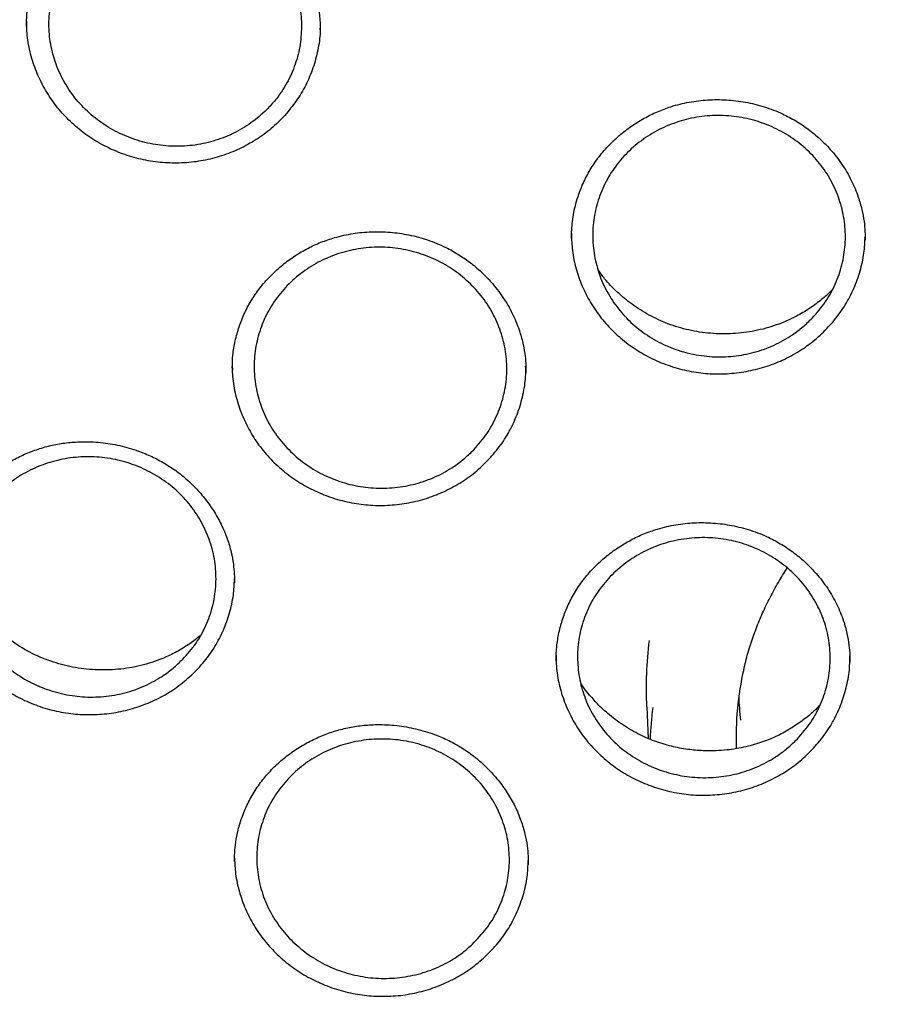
# Model space of a CAD drawing. Header units: millimetres. Extents: x 8 to 1577, y 12 to 2534.
# Tile 49 of 66: x 757 to 768, y 2137 to 2149. Entities that reach past the tile are written whole.
import ezdxf

# ---------------------------------------------------------------- set-up
doc = ezdxf.new("R2010")
doc.units = ezdxf.units.MM

msp = doc.modelspace()

# ---------------------------------------------------------------- linework, layer by layer
at = {"color": 7, "linetype": 'Continuous', "lineweight": 30}
for p, q in [((760.807, 2148.747), (760.807, 2148.763)), ((763.773, 2146.292), (763.773, 2146.279)), ((767.236, 2146.27), (767.235, 2146.293)), ((759.774, 2144.758), (759.773, 2144.734)), ((763.591, 2141.337), (763.59, 2141.299)), ((767.058, 2141.286), (767.058, 2141.293)), ((764.66, 2140.756), (764.679, 2140.384))]:
    msp.add_line(p, q, dxfattribs=at)
for centre, radius, start, end in [((769.185, 2140.984), 4.531, 172.9718, 182.8893), ((769.319, 2140.393), 3.605, 167.1039, 182.0226), ((769.317, 2140.994), 3.573, 181.9218, 186.3774), ((769.194, 2140.171), 4.499, 172.6298, 177.4254)]:
    msp.add_arc(centre, radius, start, end, dxfattribs=at)
for points, knots in [([(802.175, 2148.518), (802.162, 2148.565), (802.133, 2148.665), (802.084, 2148.831), (802.027, 2149.023), (801.961, 2149.242), (801.887, 2149.482), (801.803, 2149.745), (801.7, 2150.059), (801.574, 2150.427), (801.42, 2150.855), (801.244, 2151.325), (801.04, 2151.838), (800.807, 2152.396), (800.545, 2152.986), (800.253, 2153.606), (799.972, 2154.17), (799.71, 2154.67), (799.476, 2155.1), (799.236, 2155.526), (798.996, 2155.935), (798.766, 2156.315), (798.546, 2156.668), (798.337, 2156.992), (798.139, 2157.292), (797.952, 2157.569), (797.778, 2157.821), (797.621, 2158.045), (797.481, 2158.24), (797.359, 2158.407), (797.26, 2158.542), (797.183, 2158.645), (797.126, 2158.722), (797.079, 2158.785), (797.033, 2158.845), (796.98, 2158.915), (796.912, 2159.004), (796.824, 2159.118), (796.713, 2159.26), (796.578, 2159.431), (796.421, 2159.627), (796.241, 2159.848), (795.961, 2160.185), (795.591, 2160.616), (795.138, 2161.12), (794.698, 2161.591), (794.272, 2162.029), (793.862, 2162.435), (793.463, 2162.817), (793.059, 2163.191), (792.624, 2163.58), (792.145, 2163.993), (791.617, 2164.43), (791.052, 2164.876), (790.449, 2165.332), (789.809, 2165.793), (789.123, 2166.262), (788.392, 2166.735), (787.671, 2167.175), (786.97, 2167.581), (786.294, 2167.951), (785.604, 2168.31), (784.917, 2168.647), (784.251, 2168.956), (783.612, 2169.236), (783, 2169.49), (782.416, 2169.72), (781.861, 2169.926), (781.34, 2170.111), (780.852, 2170.275), (780.399, 2170.421), (779.976, 2170.55), (779.596, 2170.662), (779.257, 2170.757), (778.96, 2170.838), (778.699, 2170.907), (778.489, 2170.96), (778.328, 2171), (778.201, 2171.031), (778.08, 2171.061), (777.937, 2171.095), (777.758, 2171.137), (777.532, 2171.188), (777.264, 2171.247), (776.954, 2171.312), (776.602, 2171.383), (776.208, 2171.458), (775.771, 2171.535), (775.291, 2171.614), (774.769, 2171.692), (774.203, 2171.768), (773.594, 2171.839), (772.903, 2171.908), (772.149, 2171.967), (771.353, 2172.011), (770.574, 2172.036), (769.745, 2172.045), (768.872, 2172.034), (767.959, 2171.998), (767.083, 2171.941), (766.244, 2171.866), (765.53, 2171.785), (764.934, 2171.707), (764.446, 2171.636), (763.976, 2171.561), (763.521, 2171.482), (763.084, 2171.4), (762.695, 2171.323), (762.362, 2171.253), (762.093, 2171.194), (761.867, 2171.143), (761.691, 2171.102), (761.561, 2171.071), (761.472, 2171.05), (761.401, 2171.033), (761.324, 2171.014), (761.22, 2170.988), (761.079, 2170.952), (760.911, 2170.91), (760.721, 2170.86), (760.509, 2170.803), (760.24, 2170.729), (759.906, 2170.634), (759.502, 2170.514), (759.057, 2170.376), (758.574, 2170.218), (758.066, 2170.044), (757.548, 2169.857), (756.886, 2169.606), (756.085, 2169.281), (755.149, 2168.869), (754.2, 2168.416), (753.239, 2167.92), (752.269, 2167.379), (751.312, 2166.804), (750.372, 2166.196), (749.484, 2165.579), (748.654, 2164.962), (747.889, 2164.357), (747.159, 2163.745), (746.466, 2163.129), (745.808, 2162.509), (745.185, 2161.889), (744.639, 2161.315), (744.166, 2160.795), (743.766, 2160.337), (743.398, 2159.899), (743.127, 2159.566), (742.943, 2159.333), (742.838, 2159.199), (742.746, 2159.082), (742.676, 2158.99), (742.628, 2158.927), (742.591, 2158.879), (742.553, 2158.829), (742.504, 2158.764), (742.436, 2158.674), (742.348, 2158.555), (742.237, 2158.405), (742.109, 2158.228), (741.963, 2158.025), (741.805, 2157.8), (741.559, 2157.443), (741.233, 2156.953), (740.848, 2156.344), (740.477, 2155.726), (740.121, 2155.103), (739.77, 2154.45), (739.465, 2153.851), (739.206, 2153.313), (738.989, 2152.842), (738.776, 2152.358), (738.572, 2151.871), (738.382, 2151.396), (738.211, 2150.946), (738.06, 2150.528), (737.926, 2150.143), (737.808, 2149.79), (737.706, 2149.471), (737.617, 2149.185), (737.542, 2148.933), (737.478, 2148.715), (737.441, 2148.58), (737.423, 2148.518)], [0, 0, 0, 0, 0.0016436, 0.0035673, 0.0059258, 0.0086424, 0.0117035, 0.0150186, 0.0185786, 0.023611, 0.0290634, 0.0349358, 0.0416938, 0.048934, 0.0566563, 0.0648604, 0.0735463, 0.0792197, 0.0850814, 0.0910453, 0.0967022, 0.1019989, 0.1069354, 0.1115119, 0.1157282, 0.119759, 0.1233947, 0.1266351, 0.1294804, 0.1319306, 0.1339856, 0.1353902, 0.1365231, 0.1373842, 0.1381678, 0.1391938, 0.1405055, 0.1421432, 0.1443213, 0.1468939, 0.1498611, 0.1532227, 0.1569659, 0.1653406, 0.17331, 0.1808743, 0.1880335, 0.1947877, 0.201137, 0.2073835, 0.2140681, 0.2215524, 0.2295292, 0.2379987, 0.2467023, 0.2558713, 0.2655055, 0.275605, 0.2861698, 0.294797, 0.3037113, 0.312856, 0.3217115, 0.3301527, 0.3381797, 0.3457927, 0.3529917, 0.3597765, 0.3661472, 0.3720011, 0.3774556, 0.3825109, 0.3871669, 0.3910451, 0.3945947, 0.3977162, 0.4003178, 0.4019973, 0.4034067, 0.404797, 0.4062689, 0.408439, 0.4110906, 0.4142237, 0.4178382, 0.4219341, 0.4265115, 0.4315703, 0.4371106, 0.4431322, 0.4496352, 0.4566195, 0.4640852, 0.4733525, 0.4824599, 0.491324, 0.499945, 0.5107546, 0.5211553, 0.5311474, 0.5407311, 0.5499063, 0.5556926, 0.5613039, 0.56674, 0.572001, 0.5770869, 0.5819546, 0.5855842, 0.5887247, 0.5913763, 0.5935389, 0.5948949, 0.5959491, 0.5967014, 0.5973717, 0.5986761, 0.6003826, 0.6023571, 0.6045996, 0.6071101, 0.6098887, 0.6141909, 0.6190099, 0.6243456, 0.6301981, 0.6364671, 0.6427898, 0.6491336, 0.6608174, 0.6725711, 0.6843949, 0.6971412, 0.7099684, 0.7228765, 0.7358654, 0.7489008, 0.7605339, 0.7718998, 0.7829986, 0.7938305, 0.8043956, 0.8146934, 0.8247242, 0.832252, 0.8394158, 0.8461548, 0.8524686, 0.85459, 0.8566586, 0.8584961, 0.8598662, 0.8607678, 0.8613028, 0.8620162, 0.8629797, 0.8641934, 0.8660244, 0.868232, 0.8708162, 0.8737771, 0.8771112, 0.8806235, 0.8891625, 0.8980669, 0.9063259, 0.9148763, 0.923718, 0.932851, 0.9389378, 0.9451476, 0.9514803, 0.9579273, 0.9641245, 0.9698786, 0.9751898, 0.9800584, 0.9844846, 0.9884689, 0.9920116, 0.9951135, 0.9977757, 1, 1, 1, 1]), ([(737.465, 2136.498), (737.468, 2136.512), (737.501, 2136.714), (737.574, 2137.102), (737.687, 2137.661), (737.812, 2138.217), (737.948, 2138.772), (738.095, 2139.323), (738.252, 2139.873), (738.42, 2140.419), (738.6, 2140.963), (738.79, 2141.503), (738.99, 2142.04), (739.201, 2142.573), (739.423, 2143.102), (739.655, 2143.628), (739.897, 2144.149), (740.149, 2144.666), (740.412, 2145.179), (740.685, 2145.687), (740.968, 2146.19), (741.26, 2146.688), (741.563, 2147.181), (741.875, 2147.669), (742.197, 2148.151), (742.528, 2148.628), (742.868, 2149.098), (743.218, 2149.563), (743.577, 2150.021), (743.945, 2150.474), (744.322, 2150.919), (744.707, 2151.358), (745.101, 2151.791), (745.504, 2152.216), (745.914, 2152.634), (746.333, 2153.046), (746.76, 2153.449), (747.195, 2153.846), (747.638, 2154.234), (748.089, 2154.615), (748.546, 2154.988), (749.011, 2155.353), (749.484, 2155.71), (749.963, 2156.059), (750.449, 2156.399), (750.941, 2156.731), (751.44, 2157.054), (751.946, 2157.368), (752.457, 2157.674), (752.974, 2157.971), (753.498, 2158.258), (754.026, 2158.537), (754.56, 2158.806), (755.1, 2159.066), (755.644, 2159.317), (756.194, 2159.558), (756.747, 2159.789), (757.306, 2160.011), (757.869, 2160.223), (758.435, 2160.425), (759.006, 2160.618), (759.58, 2160.8), (760.158, 2160.972), (760.739, 2161.135), (761.324, 2161.287), (761.911, 2161.429), (762.501, 2161.561), (763.093, 2161.683), (763.688, 2161.794), (764.285, 2161.895), (764.883, 2161.985), (765.484, 2162.066), (766.086, 2162.135), (766.689, 2162.195), (767.293, 2162.243), (767.898, 2162.282), (768.504, 2162.309), (769.11, 2162.327), (769.716, 2162.333), (770.323, 2162.329), (770.929, 2162.315), (771.535, 2162.29), (772.14, 2162.255), (772.744, 2162.209), (773.348, 2162.153), (773.95, 2162.086), (774.551, 2162.008), (775.15, 2161.921), (775.747, 2161.823), (776.343, 2161.714), (776.936, 2161.595), (777.526, 2161.466), (778.114, 2161.327), (778.699, 2161.177), (779.281, 2161.018), (779.86, 2160.848), (780.435, 2160.668), (781.007, 2160.479), (781.575, 2160.279), (782.139, 2160.07), (782.698, 2159.851), (783.254, 2159.622), (783.804, 2159.383), (784.35, 2159.136), (784.891, 2158.878), (785.426, 2158.611), (785.956, 2158.335), (786.481, 2158.05), (787, 2157.756), (787.513, 2157.453), (788.02, 2157.141), (788.521, 2156.82), (789.015, 2156.491), (789.503, 2156.153), (789.984, 2155.807), (790.458, 2155.452), (790.925, 2155.089), (791.385, 2154.718), (791.837, 2154.339), (792.282, 2153.953), (792.719, 2153.559), (793.148, 2153.157), (793.57, 2152.748), (793.983, 2152.331), (794.388, 2151.908), (794.784, 2151.478), (795.172, 2151.04), (795.551, 2150.596), (795.921, 2150.146), (796.282, 2149.689), (796.635, 2149.226), (796.978, 2148.757), (797.311, 2148.282), (797.636, 2147.802), (797.95, 2147.316), (798.256, 2146.824), (798.551, 2146.327), (798.836, 2145.826), (799.112, 2145.319), (799.377, 2144.808), (799.633, 2144.292), (799.878, 2143.771), (800.113, 2143.247), (800.337, 2142.719), (800.551, 2142.186), (800.754, 2141.651), (800.947, 2141.111), (801.129, 2140.569), (801.301, 2140.023), (801.461, 2139.475), (801.611, 2138.924), (801.75, 2138.37), (801.878, 2137.814), (801.994, 2137.256), (802.082, 2136.8), (802.126, 2136.531), (802.14, 2136.448)], [0, 0, 0, 0, 0.000506, 0.007064, 0.013623, 0.020182, 0.026741, 0.0333, 0.039858, 0.046417, 0.052975, 0.059534, 0.066092, 0.072651, 0.079209, 0.085768, 0.092326, 0.098884, 0.105442, 0.112, 0.118558, 0.125116, 0.131674, 0.138231, 0.144789, 0.151347, 0.157904, 0.164462, 0.171019, 0.177576, 0.184133, 0.190691, 0.197248, 0.203805, 0.210361, 0.216918, 0.223475, 0.230032, 0.236588, 0.243145, 0.249702, 0.256258, 0.262814, 0.269371, 0.275927, 0.282483, 0.289039, 0.295595, 0.302152, 0.308708, 0.315263, 0.321819, 0.328375, 0.334931, 0.341487, 0.348043, 0.354598, 0.361154, 0.36771, 0.374265, 0.380821, 0.387376, 0.393932, 0.400487, 0.407043, 0.413598, 0.420153, 0.426709, 0.433264, 0.439819, 0.446375, 0.45293, 0.459485, 0.466041, 0.472596, 0.479151, 0.485706, 0.492262, 0.498817, 0.505372, 0.511927, 0.518483, 0.525038, 0.531593, 0.538148, 0.544703, 0.551259, 0.557814, 0.564369, 0.570925, 0.57748, 0.584035, 0.59059, 0.597146, 0.603701, 0.610257, 0.616812, 0.623367, 0.629923, 0.636478, 0.643034, 0.649589, 0.656145, 0.662701, 0.669256, 0.675812, 0.682368, 0.688923, 0.695479, 0.702035, 0.708591, 0.715147, 0.721703, 0.728259, 0.734815, 0.741371, 0.747928, 0.754484, 0.76104, 0.767597, 0.774153, 0.78071, 0.787266, 0.793823, 0.80038, 0.806936, 0.813493, 0.82005, 0.826607, 0.833164, 0.839722, 0.846279, 0.852836, 0.859394, 0.865951, 0.872509, 0.879066, 0.885624, 0.892182, 0.89874, 0.905297, 0.911855, 0.918414, 0.924972, 0.93153, 0.938088, 0.944646, 0.951205, 0.957763, 0.964322, 0.97088, 0.977439, 0.983998, 0.990556, 0.997115, 1, 1, 1, 1]), ([(757.344, 2148.785), (757.345, 2148.832), (757.347, 2148.936), (757.373, 2149.111), (757.426, 2149.302), (757.507, 2149.496), (757.617, 2149.684), (757.744, 2149.846), (757.881, 2149.982), (758.019, 2150.092), (758.168, 2150.187), (758.341, 2150.275), (758.539, 2150.349), (758.761, 2150.401), (758.985, 2150.424), (759.207, 2150.418), (759.426, 2150.385), (759.624, 2150.33), (759.802, 2150.26), (759.959, 2150.181), (760.11, 2150.085), (760.252, 2149.972), (760.384, 2149.842), (760.501, 2149.696), (760.602, 2149.54), (760.691, 2149.36), (760.759, 2149.163), (760.802, 2148.956), (760.807, 2148.824), (760.81, 2148.763)], [0, 0, 0, 0, 0.0294175, 0.0640406, 0.1029786, 0.1432765, 0.1848005, 0.2276105, 0.2605349, 0.2939066, 0.3270002, 0.3596187, 0.4023768, 0.4443305, 0.485519, 0.5260321, 0.5661341, 0.607297, 0.63902, 0.6714273, 0.7044934, 0.7382154, 0.7726324, 0.8077848, 0.8433592, 0.8778592, 0.9218878, 0.9637243, 1, 1, 1, 1]), ([(760.179, 2147.804), (760.213, 2147.841), (760.283, 2147.915), (760.389, 2148.064), (760.488, 2148.252), (760.562, 2148.482), (760.593, 2148.722), (760.583, 2148.964), (760.53, 2149.201), (760.437, 2149.426), (760.305, 2149.634), (760.14, 2149.818), (759.945, 2149.973), (759.726, 2150.095), (759.489, 2150.18), (759.241, 2150.226), (758.989, 2150.231), (758.74, 2150.196), (758.501, 2150.12), (758.279, 2150.008), (758.081, 2149.861), (757.911, 2149.685), (757.775, 2149.482), (757.676, 2149.261), (757.619, 2149.026), (757.602, 2148.785), (757.629, 2148.544), (757.697, 2148.311), (757.805, 2148.091), (757.95, 2147.892), (758.128, 2147.718), (758.332, 2147.575), (758.559, 2147.467), (758.801, 2147.396), (759.051, 2147.366), (759.303, 2147.375), (759.549, 2147.426), (759.781, 2147.515), (759.997, 2147.64), (760.118, 2147.749), (760.179, 2147.804)], [0, 0, 0, 0, 0.016774, 0.033549, 0.060405, 0.087261, 0.114128, 0.140995, 0.167863, 0.194731, 0.221591, 0.248451, 0.275297, 0.302143, 0.328975, 0.355807, 0.382631, 0.409455, 0.436281, 0.463107, 0.489944, 0.516782, 0.543633, 0.570485, 0.59735, 0.624214, 0.651083, 0.677952, 0.704815, 0.731679, 0.758529, 0.78538, 0.812215, 0.839051, 0.865877, 0.892702, 0.919527, 0.946351, 0.973176, 1, 1, 1, 1]), ([(760.39, 2147.734), (760.338, 2147.681), (760.235, 2147.576), (760.054, 2147.445), (759.858, 2147.337), (759.648, 2147.254), (759.429, 2147.198), (759.204, 2147.171), (758.977, 2147.172), (758.751, 2147.201), (758.531, 2147.259), (758.321, 2147.342), (758.123, 2147.452), (757.942, 2147.585), (757.78, 2147.74), (757.64, 2147.913), (757.525, 2148.102), (757.436, 2148.304), (757.376, 2148.514), (757.346, 2148.698), (757.347, 2148.811), (757.348, 2148.851)], [0, 0, 0, 0, 0.05424, 0.107801, 0.16189, 0.216096, 0.269638, 0.323687, 0.37764, 0.431222, 0.485481, 0.539084, 0.59269, 0.647253, 0.700626, 0.754221, 0.808973, 0.862504, 0.916076, 0.970619, 1, 1, 1, 1]), ([(760.807, 2148.818), (760.808, 2148.785), (760.811, 2148.68), (760.784, 2148.504), (760.728, 2148.294), (760.643, 2148.093), (760.532, 2147.903), (760.437, 2147.79), (760.39, 2147.734)], [0, 0, 0, 0, 0.083311, 0.265631, 0.448181, 0.633289, 0.815984, 1, 1, 1, 1]), ([(763.772, 2146.284), (763.774, 2146.351), (763.779, 2146.489), (763.822, 2146.7), (763.89, 2146.898), (763.98, 2147.076), (764.082, 2147.231), (764.202, 2147.373), (764.334, 2147.5), (764.477, 2147.61), (764.627, 2147.704), (764.784, 2147.781), (764.961, 2147.847), (765.16, 2147.896), (765.38, 2147.923), (765.603, 2147.923), (765.827, 2147.896), (766.05, 2147.841), (766.249, 2147.764), (766.421, 2147.673), (766.568, 2147.574), (766.704, 2147.461), (766.84, 2147.324), (766.967, 2147.161), (767.078, 2146.972), (767.153, 2146.791), (767.2, 2146.628), (767.226, 2146.49), (767.237, 2146.369), (767.237, 2146.297), (767.238, 2146.263)], [0, 0, 0, 0, 0.039616, 0.081459, 0.125623, 0.160327, 0.195972, 0.231122, 0.265503, 0.299136, 0.332037, 0.364222, 0.39572, 0.43664, 0.476629, 0.517174, 0.558451, 0.600409, 0.643034, 0.675475, 0.708335, 0.741409, 0.773944, 0.816385, 0.857792, 0.898229, 0.927784, 0.955154, 0.979177, 1, 1, 1, 1]), ([(766.614, 2145.344), (766.577, 2145.308), (766.504, 2145.237), (766.356, 2145.126), (766.167, 2145.019), (765.932, 2144.934), (765.684, 2144.887), (765.432, 2144.881), (765.182, 2144.916), (764.942, 2144.989), (764.718, 2145.101), (764.516, 2145.247), (764.343, 2145.423), (764.202, 2145.625), (764.1, 2145.845), (764.037, 2146.079), (764.016, 2146.32), (764.038, 2146.56), (764.102, 2146.793), (764.205, 2147.012), (764.346, 2147.211), (764.52, 2147.385), (764.722, 2147.528), (764.947, 2147.637), (765.187, 2147.708), (765.437, 2147.74), (765.689, 2147.73), (765.937, 2147.681), (766.172, 2147.592), (766.388, 2147.468), (766.58, 2147.31), (766.742, 2147.124), (766.868, 2146.914), (766.956, 2146.688), (767.003, 2146.45), (767.008, 2146.209), (766.97, 2145.971), (766.891, 2145.743), (766.774, 2145.529), (766.667, 2145.406), (766.614, 2145.344)], [0, 0, 0, 0, 0.016736, 0.033472, 0.060299, 0.087125, 0.11396, 0.140795, 0.167644, 0.194492, 0.221353, 0.248214, 0.275081, 0.301948, 0.328812, 0.355676, 0.382529, 0.409382, 0.436222, 0.463061, 0.48989, 0.516719, 0.543544, 0.57037, 0.597201, 0.624033, 0.650877, 0.677721, 0.704578, 0.731436, 0.758302, 0.785168, 0.812033, 0.838899, 0.865757, 0.892614, 0.91946, 0.946306, 0.973153, 1, 1, 1, 1]), ([(759.771, 2144.757), (759.773, 2144.807), (759.776, 2144.913), (759.804, 2145.075), (759.85, 2145.243), (759.916, 2145.408), (760.002, 2145.567), (760.108, 2145.717), (760.23, 2145.853), (760.364, 2145.974), (760.508, 2146.079), (760.659, 2146.168), (760.816, 2146.24), (760.994, 2146.301), (761.194, 2146.345), (761.413, 2146.366), (761.635, 2146.361), (761.858, 2146.329), (762.079, 2146.27), (762.275, 2146.189), (762.446, 2146.094), (762.591, 2145.992), (762.725, 2145.876), (762.859, 2145.735), (762.983, 2145.569), (763.09, 2145.378), (763.161, 2145.197), (763.205, 2145.035), (763.227, 2144.9), (763.235, 2144.788), (763.235, 2144.726), (763.235, 2144.699)], [0, 0, 0, 0, 0.029433, 0.063003, 0.096971, 0.131377, 0.166262, 0.201403, 0.236161, 0.270224, 0.303617, 0.336355, 0.368453, 0.399936, 0.440969, 0.481017, 0.52143, 0.562644, 0.604605, 0.647289, 0.679806, 0.712767, 0.746138, 0.779064, 0.821823, 0.863309, 0.903576, 0.932932, 0.960096, 0.982401, 1, 1, 1, 1]), ([(763.772, 2146.347), (763.774, 2146.287), (763.777, 2146.154), (763.816, 2145.952), (763.884, 2145.745), (763.981, 2145.548), (764.103, 2145.364), (764.25, 2145.197), (764.418, 2145.05), (764.603, 2144.924), (764.805, 2144.823), (765.019, 2144.749), (765.241, 2144.7), (765.467, 2144.68), (765.694, 2144.69), (765.918, 2144.726), (766.136, 2144.79), (766.342, 2144.882), (766.534, 2144.998), (766.71, 2145.137), (766.809, 2145.246), (766.859, 2145.301)], [0, 0, 0, 0, 0.043749, 0.097605, 0.150387, 0.203015, 0.256825, 0.309594, 0.362259, 0.415897, 0.468638, 0.521512, 0.57499, 0.6277, 0.68084, 0.734202, 0.786897, 0.840198, 0.893586, 0.946464, 1, 1, 1, 1]), ([(766.859, 2145.301), (766.904, 2145.359), (766.994, 2145.474), (767.097, 2145.668), (767.174, 2145.872), (767.224, 2146.08), (767.233, 2146.219), (767.237, 2146.287)], [0, 0, 0, 0, 0.202144, 0.403716, 0.608538, 0.809541, 1, 1, 1, 1]), ([(762.599, 2143.768), (762.562, 2143.733), (762.487, 2143.664), (762.337, 2143.556), (762.145, 2143.454), (761.908, 2143.374), (761.659, 2143.335), (761.407, 2143.334), (761.158, 2143.375), (760.919, 2143.454), (760.697, 2143.572), (760.499, 2143.722), (760.33, 2143.902), (760.194, 2144.106), (760.096, 2144.329), (760.038, 2144.564), (760.023, 2144.804), (760.05, 2145.043), (760.119, 2145.274), (760.227, 2145.49), (760.373, 2145.686), (760.55, 2145.855), (760.756, 2145.993), (760.982, 2146.096), (761.225, 2146.161), (761.475, 2146.187), (761.727, 2146.171), (761.973, 2146.116), (762.206, 2146.021), (762.42, 2145.892), (762.608, 2145.729), (762.766, 2145.54), (762.887, 2145.328), (762.97, 2145.1), (763.012, 2144.862), (763.012, 2144.621), (762.968, 2144.384), (762.884, 2144.159), (762.763, 2143.948), (762.653, 2143.828), (762.599, 2143.768)], [0, 0, 0, 0, 0.016742, 0.033485, 0.060318, 0.087151, 0.113997, 0.140843, 0.167702, 0.194561, 0.221428, 0.248294, 0.275159, 0.302025, 0.32888, 0.355735, 0.382577, 0.409419, 0.436249, 0.463079, 0.489904, 0.51673, 0.54356, 0.57039, 0.597232, 0.624073, 0.650929, 0.677784, 0.704649, 0.731514, 0.758381, 0.785247, 0.812107, 0.838966, 0.865812, 0.892658, 0.919493, 0.946328, 0.973164, 1, 1, 1, 1]), ([(766.845, 2145.674), (766.837, 2145.665), (766.795, 2145.622), (766.706, 2145.546), (766.575, 2145.45), (766.403, 2145.349), (766.191, 2145.256), (765.938, 2145.187), (765.677, 2145.154), (765.414, 2145.158), (765.156, 2145.197), (764.912, 2145.27), (764.688, 2145.374), (764.487, 2145.501), (764.313, 2145.646), (764.178, 2145.784), (764.113, 2145.876), (764.089, 2145.911)], [0, 0, 0, 0, 0.011948, 0.059382, 0.113062, 0.168027, 0.250898, 0.333677, 0.416371, 0.499052, 0.581679, 0.6624, 0.740443, 0.815857, 0.888583, 0.958479, 1, 1, 1, 1]), ([(759.772, 2144.8), (759.771, 2144.769), (759.769, 2144.665), (759.795, 2144.49), (759.852, 2144.28), (759.938, 2144.078), (760.05, 2143.888), (760.187, 2143.713), (760.347, 2143.558), (760.526, 2143.423), (760.722, 2143.311), (760.931, 2143.225), (761.15, 2143.165), (761.375, 2143.133), (761.602, 2143.13), (761.828, 2143.154), (762.048, 2143.207), (762.259, 2143.287), (762.457, 2143.392), (762.641, 2143.521), (762.745, 2143.624), (762.798, 2143.677)], [0, 0, 0, 0, 0.023416, 0.078254, 0.132164, 0.186072, 0.241114, 0.29501, 0.348703, 0.403735, 0.457626, 0.511342, 0.566133, 0.62001, 0.674053, 0.728581, 0.782412, 0.836797, 0.891438, 0.945404, 1, 1, 1, 1]), ([(762.798, 2143.677), (762.846, 2143.732), (762.943, 2143.842), (763.057, 2144.03), (763.145, 2144.229), (763.205, 2144.437), (763.235, 2144.621), (763.233, 2144.734), (763.232, 2144.775)], [0, 0, 0, 0, 0.180072, 0.358568, 0.539307, 0.718181, 0.896755, 1, 1, 1, 1]), ([(756.333, 2142.271), (756.334, 2142.304), (756.335, 2142.378), (756.348, 2142.503), (756.376, 2142.648), (756.425, 2142.809), (756.496, 2142.973), (756.587, 2143.129), (756.695, 2143.273), (756.816, 2143.403), (756.95, 2143.518), (757.092, 2143.618), (757.243, 2143.702), (757.4, 2143.771), (757.563, 2143.825), (757.731, 2143.862), (757.902, 2143.882), (758.094, 2143.887), (758.304, 2143.869), (758.529, 2143.822), (758.728, 2143.754), (758.901, 2143.673), (759.052, 2143.584), (759.194, 2143.478), (759.326, 2143.357), (759.446, 2143.221), (759.553, 2143.072), (759.643, 2142.911), (759.713, 2142.746), (759.76, 2142.587), (759.785, 2142.446), (759.797, 2142.324), (759.798, 2142.251), (759.799, 2142.218)], [0, 0, 0, 0, 0.02081, 0.045664, 0.074637, 0.107791, 0.14285, 0.177579, 0.211851, 0.245536, 0.278685, 0.311325, 0.343471, 0.375185, 0.40679, 0.438369, 0.46992, 0.501446, 0.543415, 0.585272, 0.626987, 0.658626, 0.690801, 0.723529, 0.756835, 0.790731, 0.825225, 0.860326, 0.895512, 0.927487, 0.955573, 0.979711, 1, 1, 1, 1]), ([(759.145, 2141.275), (759.107, 2141.241), (759.031, 2141.174), (758.878, 2141.071), (758.684, 2140.974), (758.445, 2140.9), (758.195, 2140.867), (757.943, 2140.873), (757.695, 2140.921), (757.458, 2141.006), (757.239, 2141.128), (757.044, 2141.283), (756.88, 2141.467), (756.749, 2141.674), (756.657, 2141.899), (756.605, 2142.134), (756.596, 2142.374), (756.628, 2142.611), (756.703, 2142.84), (756.816, 2143.052), (756.966, 2143.243), (757.148, 2143.408), (757.356, 2143.539), (757.586, 2143.637), (757.83, 2143.695), (758.081, 2143.714), (758.332, 2143.692), (758.577, 2143.63), (758.808, 2143.53), (759.018, 2143.395), (759.202, 2143.229), (759.355, 2143.036), (759.471, 2142.821), (759.549, 2142.592), (759.584, 2142.354), (759.578, 2142.114), (759.53, 2141.88), (759.44, 2141.657), (759.314, 2141.45), (759.201, 2141.333), (759.145, 2141.275)], [0, 0, 0, 0, 0.016756, 0.033512, 0.060356, 0.0872, 0.114057, 0.140915, 0.167781, 0.194647, 0.221513, 0.248379, 0.275236, 0.302093, 0.328937, 0.355781, 0.382613, 0.409444, 0.43627, 0.463095, 0.489924, 0.516753, 0.543592, 0.570432, 0.597285, 0.624139, 0.651003, 0.677867, 0.704734, 0.731601, 0.758461, 0.785322, 0.81217, 0.839019, 0.865854, 0.892688, 0.919516, 0.946344, 0.973172, 1, 1, 1, 1]), ([(763.591, 2141.302), (763.593, 2141.357), (763.596, 2141.467), (763.623, 2141.633), (763.668, 2141.798), (763.732, 2141.961), (763.817, 2142.12), (763.922, 2142.27), (764.042, 2142.407), (764.175, 2142.529), (764.318, 2142.635), (764.469, 2142.725), (764.626, 2142.799), (764.804, 2142.862), (765.003, 2142.909), (765.222, 2142.932), (765.444, 2142.929), (765.667, 2142.9), (765.889, 2142.843), (766.086, 2142.765), (766.257, 2142.672), (766.404, 2142.572), (766.539, 2142.458), (766.673, 2142.319), (766.798, 2142.155), (766.907, 2141.966), (766.98, 2141.787), (767.024, 2141.625), (767.048, 2141.49), (767.057, 2141.375), (767.058, 2141.311), (767.058, 2141.282)], [0, 0, 0, 0, 0.032462, 0.065403, 0.098856, 0.13286, 0.167456, 0.202423, 0.237053, 0.270993, 0.304267, 0.336888, 0.368872, 0.400244, 0.441131, 0.481034, 0.521297, 0.562361, 0.60417, 0.646698, 0.679093, 0.711929, 0.745173, 0.777977, 0.820577, 0.861909, 0.902023, 0.931265, 0.95848, 0.981344, 1, 1, 1, 1]), ([(766.417, 2140.357), (766.38, 2140.322), (766.306, 2140.252), (766.156, 2140.144), (765.965, 2140.042), (765.728, 2139.96), (765.479, 2139.919), (765.227, 2139.917), (764.978, 2139.956), (764.739, 2140.033), (764.516, 2140.148), (764.317, 2140.296), (764.147, 2140.475), (764.011, 2140.677), (763.912, 2140.899), (763.854, 2141.132), (763.838, 2141.372), (763.864, 2141.61), (763.932, 2141.84), (764.039, 2142.057), (764.184, 2142.252), (764.361, 2142.422), (764.566, 2142.561), (764.792, 2142.666), (765.034, 2142.732), (765.285, 2142.759), (765.537, 2142.745), (765.783, 2142.692), (766.017, 2142.6), (766.231, 2142.472), (766.42, 2142.311), (766.578, 2142.124), (766.7, 2141.913), (766.785, 2141.687), (766.827, 2141.45), (766.827, 2141.21), (766.785, 2140.974), (766.702, 2140.748), (766.581, 2140.538), (766.472, 2140.417), (766.417, 2140.357)], [0, 0, 0, 0, 0.01674, 0.033481, 0.060311, 0.087141, 0.113982, 0.140823, 0.167677, 0.194531, 0.221394, 0.248257, 0.275123, 0.301988, 0.328847, 0.355706, 0.382554, 0.409401, 0.436236, 0.463071, 0.489898, 0.516726, 0.543554, 0.570383, 0.59722, 0.624057, 0.650907, 0.677757, 0.704618, 0.731479, 0.758344, 0.78521, 0.812072, 0.838934, 0.865785, 0.892636, 0.919477, 0.946318, 0.973159, 1, 1, 1, 1]), ([(765.805, 2141.193), (765.813, 2141.226), (765.834, 2141.325), (765.883, 2141.487), (765.949, 2141.677), (766.026, 2141.864), (766.114, 2142.047), (766.21, 2142.223), (766.281, 2142.336), (766.316, 2142.391)], [0, 0, 0, 0, 0.078729, 0.233369, 0.387984, 0.542569, 0.697121, 0.851636, 1, 1, 1, 1]), ([(756.334, 2142.307), (756.337, 2142.245), (756.342, 2142.111), (756.386, 2141.908), (756.459, 2141.702), (756.559, 2141.506), (756.686, 2141.325), (756.836, 2141.16), (757.006, 2141.015), (757.195, 2140.892), (757.399, 2140.794), (757.614, 2140.721), (757.837, 2140.676), (758.063, 2140.659), (758.29, 2140.67), (758.513, 2140.709), (758.728, 2140.776), (758.933, 2140.868), (759.124, 2140.985), (759.235, 2141.082), (759.291, 2141.13)], [0, 0, 0, 0, 0.048294, 0.103959, 0.159863, 0.216554, 0.272188, 0.327734, 0.384686, 0.440321, 0.495613, 0.55244, 0.608088, 0.663563, 0.719997, 0.775608, 0.831543, 0.887971, 0.94368, 1, 1, 1, 1]), ([(759.291, 2141.13), (759.343, 2141.183), (759.446, 2141.287), (759.571, 2141.466), (759.671, 2141.659), (759.744, 2141.863), (759.789, 2142.067), (759.795, 2142.202), (759.797, 2142.266)], [0, 0, 0, 0, 0.1707433, 0.3393645, 0.5098877, 0.6799241, 0.8486327, 1, 1, 1, 1]), ([(759.392, 2141.592), (759.352, 2141.56), (759.265, 2141.492), (759.117, 2141.403), (758.925, 2141.311), (758.694, 2141.237), (758.425, 2141.192), (758.154, 2141.187), (757.887, 2141.219), (757.626, 2141.288), (757.378, 2141.396), (757.146, 2141.541), (756.962, 2141.699), (756.827, 2141.843), (756.766, 2141.928), (756.74, 2141.964)], [0, 0, 0, 0, 0.051768, 0.11318, 0.174503, 0.265778, 0.355938, 0.445125, 0.533391, 0.621822, 0.711206, 0.801642, 0.893087, 0.954556, 1, 1, 1, 1]), ([(763.593, 2141.367), (763.593, 2141.332), (763.591, 2141.224), (763.619, 2141.045), (763.677, 2140.836), (763.765, 2140.636), (763.879, 2140.448), (764.018, 2140.276), (764.179, 2140.123), (764.359, 2139.99), (764.556, 2139.882), (764.765, 2139.799), (764.984, 2139.741), (765.21, 2139.712), (765.437, 2139.711), (765.662, 2139.737), (765.882, 2139.792), (766.093, 2139.875), (766.29, 2139.981), (766.473, 2140.112), (766.576, 2140.216), (766.629, 2140.269)], [0, 0, 0, 0, 0.026353, 0.081353, 0.135098, 0.188517, 0.243707, 0.297439, 0.350656, 0.405687, 0.459402, 0.512804, 0.567454, 0.62112, 0.675027, 0.72941, 0.783006, 0.837286, 0.891729, 0.945492, 1, 1, 1, 1]), ([(766.629, 2140.269), (766.677, 2140.324), (766.772, 2140.435), (766.884, 2140.623), (766.971, 2140.822), (767.029, 2141.03), (767.058, 2141.209), (767.055, 2141.318), (767.055, 2141.356)], [0, 0, 0, 0, 0.1809976, 0.361348, 0.544862, 0.7241557, 0.9046023, 1, 1, 1, 1]), ([(764.017, 2140.861), (763.996, 2140.883), (763.948, 2140.936), (763.909, 2140.995), (763.887, 2141.029)], [0, 0, 0, 0, 0.4218714, 1, 1, 1, 1]), ([(766.705, 2140.777), (766.681, 2140.752), (766.62, 2140.689), (766.506, 2140.597), (766.364, 2140.499), (766.203, 2140.411), (766.025, 2140.337), (765.824, 2140.279), (765.597, 2140.241), (765.375, 2140.232), (765.164, 2140.248), (764.973, 2140.282), (764.775, 2140.339), (764.576, 2140.423), (764.38, 2140.536), (764.209, 2140.667), (764.087, 2140.778), (764.032, 2140.845), (764.016, 2140.864)], [0, 0, 0, 0, 0.03458, 0.089186, 0.146797, 0.207502, 0.271341, 0.338734, 0.413783, 0.497044, 0.557122, 0.620827, 0.688187, 0.759272, 0.834138, 0.912784, 0.974215, 1, 1, 1, 1]), ([(759.797, 2138.932), (759.798, 2138.966), (759.799, 2139.039), (759.812, 2139.164), (759.84, 2139.309), (759.889, 2139.469), (759.96, 2139.633), (760.051, 2139.789), (760.159, 2139.933), (760.28, 2140.063), (760.414, 2140.178), (760.557, 2140.278), (760.707, 2140.362), (760.865, 2140.432), (761.028, 2140.485), (761.196, 2140.523), (761.367, 2140.544), (761.559, 2140.549), (761.769, 2140.532), (761.994, 2140.486), (762.193, 2140.42), (762.367, 2140.339), (762.517, 2140.251), (762.659, 2140.146), (762.791, 2140.026), (762.912, 2139.891), (763.018, 2139.743), (763.109, 2139.583), (763.178, 2139.419), (763.225, 2139.261), (763.251, 2139.121), (763.263, 2139), (763.264, 2138.929), (763.264, 2138.896)], [0, 0, 0, 0, 0.020958, 0.045917, 0.074951, 0.108123, 0.143179, 0.177908, 0.21218, 0.245866, 0.279018, 0.311661, 0.343811, 0.37553, 0.407138, 0.438721, 0.470274, 0.501802, 0.543773, 0.585635, 0.627353, 0.658993, 0.691166, 0.723889, 0.757189, 0.79108, 0.825569, 0.860667, 0.895846, 0.927786, 0.955803, 0.979841, 1, 1, 1, 1]), ([(762.606, 2137.956), (762.568, 2137.923), (762.492, 2137.855), (762.339, 2137.752), (762.144, 2137.655), (761.905, 2137.581), (761.655, 2137.547), (761.403, 2137.552), (761.155, 2137.599), (760.918, 2137.683), (760.699, 2137.804), (760.504, 2137.958), (760.339, 2138.14), (760.208, 2138.346), (760.116, 2138.569), (760.064, 2138.804), (760.055, 2139.043), (760.087, 2139.279), (760.162, 2139.507), (760.275, 2139.719), (760.425, 2139.91), (760.607, 2140.074), (760.815, 2140.207), (761.045, 2140.304), (761.289, 2140.363), (761.54, 2140.383), (761.792, 2140.362), (762.037, 2140.302), (762.267, 2140.203), (762.478, 2140.069), (762.662, 2139.904), (762.815, 2139.712), (762.931, 2139.499), (763.009, 2139.271), (763.045, 2139.034), (763.039, 2138.795), (762.99, 2138.561), (762.901, 2138.338), (762.774, 2138.132), (762.662, 2138.015), (762.606, 2137.956)], [0, 0, 0, 0, 0.016757, 0.033514, 0.060358, 0.087202, 0.114058, 0.140915, 0.16778, 0.194644, 0.221509, 0.248373, 0.27523, 0.302087, 0.328931, 0.355775, 0.382607, 0.40944, 0.436267, 0.463094, 0.489924, 0.516754, 0.543594, 0.570434, 0.597287, 0.624139, 0.651002, 0.677865, 0.704731, 0.731596, 0.758456, 0.785316, 0.812164, 0.839012, 0.865848, 0.892683, 0.919512, 0.946341, 0.973171, 1, 1, 1, 1]), ([(759.798, 2138.97), (759.801, 2138.908), (759.806, 2138.775), (759.851, 2138.573), (759.923, 2138.368), (760.024, 2138.173), (760.15, 2137.992), (760.301, 2137.829), (760.472, 2137.685), (760.661, 2137.563), (760.865, 2137.467), (761.08, 2137.395), (761.303, 2137.351), (761.529, 2137.335), (761.755, 2137.346), (761.979, 2137.386), (762.194, 2137.454), (762.398, 2137.546), (762.589, 2137.663), (762.7, 2137.76), (762.756, 2137.809)], [0, 0, 0, 0, 0.048299, 0.103979, 0.159802, 0.216715, 0.272355, 0.327684, 0.384973, 0.440611, 0.495573, 0.552704, 0.608354, 0.663533, 0.720124, 0.775717, 0.831525, 0.888006, 0.94366, 1, 1, 1, 1]), ([(762.756, 2137.809), (762.808, 2137.861), (762.911, 2137.965), (763.037, 2138.144), (763.137, 2138.337), (763.21, 2138.54), (763.255, 2138.743), (763.26, 2138.878), (763.263, 2138.942)], [0, 0, 0, 0, 0.170756, 0.339177, 0.509834, 0.679441, 0.848064, 1, 1, 1, 1])]:
    msp.add_open_spline(points, degree=3, knots=knots, dxfattribs=at)

doc.saveas('drawing.dxf')
